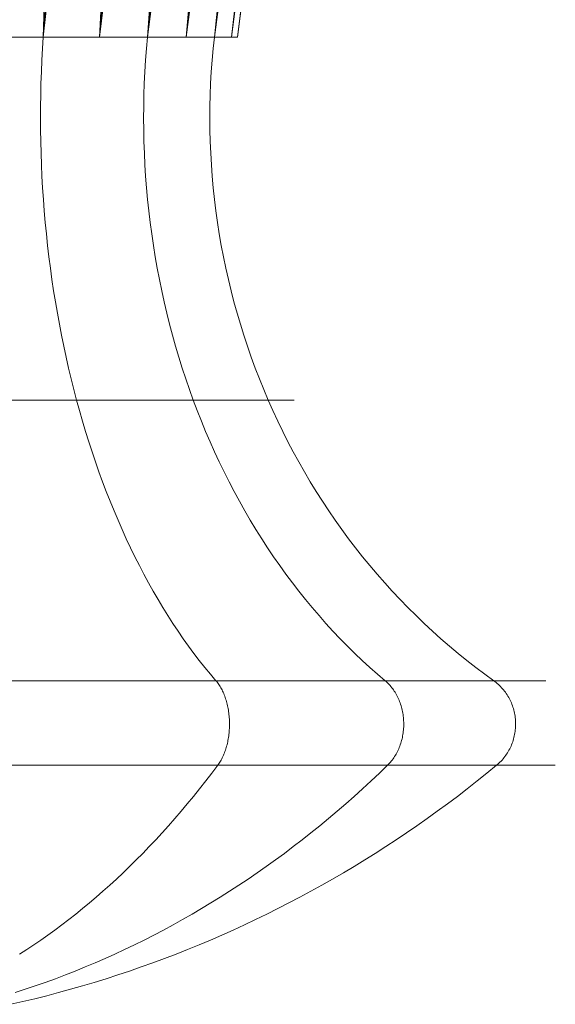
# Model space of a CAD drawing. Header units: millimetres. Extents: x -1263.7 to -1231.5, y -1158.3 to -1093.6.
# Tile 4 of 6: x -1236.6 to -1231.5, y -1126.4 to -1117. Entities that reach past the tile are written whole.
import ezdxf

# ---------------------------------------------------------------- set-up
doc = ezdxf.new("R2010")
doc.units = ezdxf.units.MM
doc.header["$LTSCALE"] = 254
doc.layers.get('0').update_dxf_attribs({"lineweight": 18})

msp = doc.modelspace()

# ---------------------------------------------------------------- linework, layer by layer
at = {"color": 7}
for points in [[(-1236.3717, -1117.1575, 44.6779), (-1236.3789, -1117.2679, 44.6878), (-1236.385, -1117.3786, 44.6961), (-1236.39, -1117.4894, 44.703), (-1236.3938, -1117.6003, 44.7083), (-1236.3966, -1117.7113, 44.712), (-1236.3982, -1117.8224, 44.7143), (-1236.3987, -1117.9335, 44.715), (-1236.3981, -1118.0446, 44.7141), (-1236.3963, -1118.1557, 44.7117), (-1236.3935, -1118.2667, 44.7078), (-1236.3895, -1118.3776, 44.7024), (-1236.3845, -1118.4884, 44.6954), (-1236.3783, -1118.599, 44.6869), (-1236.371, -1118.7094, 44.6769), (-1236.3626, -1118.8196, 44.6653), (-1236.3531, -1118.9296, 44.6522), (-1236.3425, -1119.0392, 44.6376), (-1236.3308, -1119.1485, 44.6215), (-1236.318, -1119.2575, 44.6038), (-1236.304, -1119.366, 44.5847), (-1236.2891, -1119.4742, 44.5641), (-1236.273, -1119.5819, 44.542), (-1236.2558, -1119.6891, 44.5183), (-1236.2376, -1119.7958, 44.4933), (-1236.2183, -1119.902, 44.4667), (-1236.1979, -1120.0075, 44.4387), (-1236.1765, -1120.1125, 44.4092), (-1236.154, -1120.2168, 44.3783), (-1236.1305, -1120.3205, 44.3459), (-1236.106, -1120.4235, 44.3121), (-1236.0804, -1120.5257, 44.2769), (-1236.0538, -1120.6272, 44.2403), (-1236.0262, -1120.7279, 44.2022), (-1235.9975, -1120.8277, 44.1628), (-1235.9679, -1120.9267, 44.122), (-1235.9373, -1121.0249, 44.0799), (-1235.9057, -1121.1221, 44.0364), (-1235.8731, -1121.2184, 43.9916), (-1235.8396, -1121.3138, 43.9454), (-1235.8051, -1121.4081, 43.8979), (-1235.7696, -1121.5015, 43.8491), (-1235.7333, -1121.5938, 43.7991), (-1235.696, -1121.685, 43.7478), (-1235.6578, -1121.7751, 43.6952), (-1235.6187, -1121.8641, 43.6414), (-1235.5787, -1121.952, 43.5863), (-1235.5378, -1122.0386, 43.5301), (-1235.4961, -1122.1241, 43.4726), (-1235.4535, -1122.2084, 43.414), (-1235.4101, -1122.2914, 43.3543), (-1235.3658, -1122.3731, 43.2933), (-1235.3207, -1122.4535, 43.2313), (-1235.2749, -1122.5326, 43.1682), (-1235.2282, -1122.6104, 43.104), (-1235.1808, -1122.6868, 43.0387), (-1235.1326, -1122.7618, 42.9724), (-1235.0837, -1122.8353, 42.905), (-1235.034, -1122.9075, 42.8366), (-1234.9836, -1122.9782, 42.7673), (-1234.9325, -1123.0474, 42.697), (-1234.8807, -1123.1151, 42.6257), (-1234.8283, -1123.1813, 42.5535), (-1234.7752, -1123.246, 42.4804), (-1234.7214, -1123.3091, 42.4064)], [(-1236.3717, -1117.1575, 51.959), (-1236.3789, -1117.2679, 51.9491), (-1236.385, -1117.3786, 51.9407), (-1236.39, -1117.4894, 51.9339), (-1236.3938, -1117.6003, 51.9286), (-1236.3966, -1117.7113, 51.9248), (-1236.3982, -1117.8224, 51.9226), (-1236.3987, -1117.9335, 51.9219), (-1236.3981, -1118.0446, 51.9227), (-1236.3963, -1118.1557, 51.9251), (-1236.3935, -1118.2667, 51.929), (-1236.3895, -1118.3776, 51.9345), (-1236.3845, -1118.4884, 51.9415), (-1236.3783, -1118.599, 51.95), (-1236.371, -1118.7094, 51.96), (-1236.3626, -1118.8196, 51.9716), (-1236.3531, -1118.9296, 51.9847), (-1236.3425, -1119.0392, 51.9993), (-1236.3308, -1119.1485, 52.0154), (-1236.318, -1119.2575, 52.033), (-1236.304, -1119.366, 52.0522), (-1236.2891, -1119.4742, 52.0728), (-1236.273, -1119.5819, 52.0949), (-1236.2558, -1119.6891, 52.1185), (-1236.2376, -1119.7958, 52.1436), (-1236.2183, -1119.902, 52.1702), (-1236.1979, -1120.0075, 52.1982), (-1236.1765, -1120.1125, 52.2277), (-1236.154, -1120.2168, 52.2586), (-1236.1305, -1120.3205, 52.291), (-1236.106, -1120.4235, 52.3248), (-1236.0804, -1120.5257, 52.36), (-1236.0538, -1120.6272, 52.3966), (-1236.0262, -1120.7279, 52.4346), (-1235.9975, -1120.8277, 52.474), (-1235.9679, -1120.9267, 52.5148), (-1235.9373, -1121.0249, 52.557), (-1235.9057, -1121.1221, 52.6005), (-1235.8731, -1121.2184, 52.6453), (-1235.8396, -1121.3138, 52.6915), (-1235.8051, -1121.4081, 52.739), (-1235.7696, -1121.5015, 52.7877), (-1235.7333, -1121.5938, 52.8378), (-1235.696, -1121.685, 52.8891), (-1235.6578, -1121.7751, 52.9417), (-1235.6187, -1121.8641, 52.9955), (-1235.5787, -1121.952, 53.0505), (-1235.5378, -1122.0386, 53.1068), (-1235.4961, -1122.1241, 53.1642), (-1235.4535, -1122.2084, 53.2228), (-1235.4101, -1122.2914, 53.2826), (-1235.3658, -1122.3731, 53.3435), (-1235.3207, -1122.4535, 53.4056), (-1235.2749, -1122.5326, 53.4687), (-1235.2282, -1122.6104, 53.5329), (-1235.1808, -1122.6868, 53.5982), (-1235.1326, -1122.7618, 53.6645), (-1235.0837, -1122.8353, 53.7319), (-1235.034, -1122.9075, 53.8002), (-1234.9836, -1122.9782, 53.8696), (-1234.9325, -1123.0474, 53.9399), (-1234.8807, -1123.1151, 54.0112), (-1234.8283, -1123.1813, 54.0834), (-1234.7752, -1123.246, 54.1565), (-1234.7214, -1123.3091, 54.2305)], [(-1235.3762, -1117.1575, 45.6734), (-1235.3861, -1117.2679, 45.6806), (-1235.3944, -1117.3786, 45.6867), (-1235.4013, -1117.4894, 45.6916), (-1235.4066, -1117.6003, 45.6955), (-1235.4104, -1117.7113, 45.6982), (-1235.4126, -1117.8224, 45.6999), (-1235.4133, -1117.9335, 45.7004), (-1235.4124, -1118.0446, 45.6997), (-1235.4101, -1118.1557, 45.698), (-1235.4062, -1118.2667, 45.6952), (-1235.4007, -1118.3776, 45.6912), (-1235.3937, -1118.4884, 45.6862), (-1235.3852, -1118.599, 45.68), (-1235.3752, -1118.7094, 45.6727), (-1235.3636, -1118.8196, 45.6643), (-1235.3505, -1118.9296, 45.6548), (-1235.3359, -1119.0392, 45.6442), (-1235.3198, -1119.1485, 45.6324), (-1235.3022, -1119.2575, 45.6196), (-1235.283, -1119.366, 45.6057), (-1235.2624, -1119.4742, 45.5907), (-1235.2403, -1119.5819, 45.5747), (-1235.2167, -1119.6891, 45.5575), (-1235.1916, -1119.7958, 45.5393), (-1235.165, -1119.902, 45.52), (-1235.137, -1120.0075, 45.4996), (-1235.1075, -1120.1125, 45.4782), (-1235.0766, -1120.2168, 45.4557), (-1235.0442, -1120.3205, 45.4322), (-1235.0104, -1120.4235, 45.4077), (-1234.9752, -1120.5257, 45.3821), (-1234.9386, -1120.6272, 45.3555), (-1234.9006, -1120.7279, 45.3278), (-1234.8611, -1120.8277, 45.2992), (-1234.8204, -1120.9267, 45.2696), (-1234.7782, -1121.0249, 45.239), (-1234.7347, -1121.1221, 45.2073), (-1234.6899, -1121.2184, 45.1748), (-1234.6437, -1121.3138, 45.1412), (-1234.5962, -1121.4081, 45.1067), (-1234.5475, -1121.5015, 45.0713), (-1234.4974, -1121.5938, 45.0349), (-1234.4461, -1121.685, 44.9976), (-1234.3935, -1121.7751, 44.9594), (-1234.3397, -1121.8641, 44.9203), (-1234.2846, -1121.952, 44.8804), (-1234.2284, -1122.0386, 44.8395), (-1234.171, -1122.1241, 44.7978), (-1234.1123, -1122.2084, 44.7552), (-1234.0526, -1122.2914, 44.7117), (-1233.9917, -1122.3731, 44.6675), (-1233.9296, -1122.4535, 44.6224), (-1233.8665, -1122.5326, 44.5766), (-1233.8023, -1122.6104, 44.5299), (-1233.737, -1122.6868, 44.4825), (-1233.6707, -1122.7618, 44.4343), (-1233.6033, -1122.8353, 44.3853), (-1233.535, -1122.9075, 44.3357), (-1233.4656, -1122.9782, 44.2853), (-1233.3953, -1123.0474, 44.2342), (-1233.324, -1123.1151, 44.1824), (-1233.2518, -1123.1813, 44.13), (-1233.1787, -1123.246, 44.0769), (-1233.1047, -1123.3091, 44.0231)], [(-1235.3762, -1117.1575, 50.9635), (-1235.3861, -1117.2679, 50.9563), (-1235.3944, -1117.3786, 50.9502), (-1235.4013, -1117.4894, 50.9452), (-1235.4066, -1117.6003, 50.9414), (-1235.4104, -1117.7113, 50.9386), (-1235.4126, -1117.8224, 50.937), (-1235.4133, -1117.9335, 50.9365), (-1235.4124, -1118.0446, 50.9371), (-1235.4101, -1118.1557, 50.9388), (-1235.4062, -1118.2667, 50.9417), (-1235.4007, -1118.3776, 50.9456), (-1235.3937, -1118.4884, 50.9507), (-1235.3852, -1118.599, 50.9569), (-1235.3752, -1118.7094, 50.9642), (-1235.3636, -1118.8196, 50.9726), (-1235.3505, -1118.9296, 50.9821), (-1235.3359, -1119.0392, 50.9927), (-1235.3198, -1119.1485, 51.0044), (-1235.3022, -1119.2575, 51.0172), (-1235.283, -1119.366, 51.0311), (-1235.2624, -1119.4742, 51.0461), (-1235.2403, -1119.5819, 51.0622), (-1235.2167, -1119.6891, 51.0794), (-1235.1916, -1119.7958, 51.0976), (-1235.165, -1119.902, 51.1169), (-1235.137, -1120.0075, 51.1373), (-1235.1075, -1120.1125, 51.1587), (-1235.0766, -1120.2168, 51.1811), (-1235.0442, -1120.3205, 51.2047), (-1235.0104, -1120.4235, 51.2292), (-1234.9752, -1120.5257, 51.2548), (-1234.9386, -1120.6272, 51.2814), (-1234.9006, -1120.7279, 51.309), (-1234.8611, -1120.8277, 51.3377), (-1234.8204, -1120.9267, 51.3673), (-1234.7782, -1121.0249, 51.3979), (-1234.7347, -1121.1221, 51.4295), (-1234.6899, -1121.2184, 51.4621), (-1234.6437, -1121.3138, 51.4956), (-1234.5962, -1121.4081, 51.5301), (-1234.5475, -1121.5015, 51.5656), (-1234.4974, -1121.5938, 51.6019), (-1234.4461, -1121.685, 51.6392), (-1234.3935, -1121.7751, 51.6774), (-1234.3397, -1121.8641, 51.7165), (-1234.2846, -1121.952, 51.7565), (-1234.2284, -1122.0386, 51.7974), (-1234.171, -1122.1241, 51.8391), (-1234.1123, -1122.2084, 51.8817), (-1234.0526, -1122.2914, 51.9251), (-1233.9917, -1122.3731, 51.9694), (-1233.9296, -1122.4535, 52.0144), (-1233.8665, -1122.5326, 52.0603), (-1233.8023, -1122.6104, 52.107), (-1233.737, -1122.6868, 52.1544), (-1233.6707, -1122.7618, 52.2026), (-1233.6033, -1122.8353, 52.2515), (-1233.535, -1122.9075, 52.3012), (-1233.4656, -1122.9782, 52.3516), (-1233.3953, -1123.0474, 52.4027), (-1233.324, -1123.1151, 52.4545), (-1233.2518, -1123.1813, 52.5069), (-1233.1787, -1123.246, 52.56), (-1233.1047, -1123.3091, 52.6138)], [(-1234.737, -1117.1575, 46.9279), (-1234.7486, -1117.2679, 46.9316), (-1234.7585, -1117.3786, 46.9348), (-1234.7665, -1117.4894, 46.9374), (-1234.7727, -1117.6003, 46.9395), (-1234.7772, -1117.7113, 46.9409), (-1234.7798, -1117.8224, 46.9418), (-1234.7806, -1117.9335, 46.942), (-1234.7796, -1118.0446, 46.9417), (-1234.7768, -1118.1557, 46.9408), (-1234.7722, -1118.2667, 46.9393), (-1234.7658, -1118.3776, 46.9372), (-1234.7576, -1118.4884, 46.9346), (-1234.7476, -1118.599, 46.9313), (-1234.7358, -1118.7094, 46.9275), (-1234.7222, -1118.8196, 46.9231), (-1234.7068, -1118.9296, 46.9181), (-1234.6897, -1119.0392, 46.9125), (-1234.6707, -1119.1485, 46.9063), (-1234.65, -1119.2575, 46.8996), (-1234.6275, -1119.366, 46.8923), (-1234.6033, -1119.4742, 46.8844), (-1234.5772, -1119.5819, 46.876), (-1234.5495, -1119.6891, 46.8669), (-1234.52, -1119.7958, 46.8573), (-1234.4888, -1119.902, 46.8472), (-1234.4558, -1120.0075, 46.8365), (-1234.4212, -1120.1125, 46.8252), (-1234.3848, -1120.2168, 46.8134), (-1234.3467, -1120.3205, 46.8011), (-1234.307, -1120.4235, 46.7881), (-1234.2656, -1120.5257, 46.7747), (-1234.2226, -1120.6272, 46.7607), (-1234.1779, -1120.7279, 46.7462), (-1234.1315, -1120.8277, 46.7311), (-1234.0836, -1120.9267, 46.7156), (-1234.034, -1121.0249, 46.6995), (-1233.9829, -1121.1221, 46.6828), (-1233.9302, -1121.2184, 46.6657), (-1233.8759, -1121.3138, 46.6481), (-1233.8201, -1121.4081, 46.6299), (-1233.7628, -1121.5015, 46.6113), (-1233.7039, -1121.5938, 46.5922), (-1233.6436, -1121.685, 46.5726), (-1233.5818, -1121.7751, 46.5525), (-1233.5185, -1121.8641, 46.532), (-1233.4538, -1121.952, 46.5109), (-1233.3877, -1122.0386, 46.4894), (-1233.3202, -1122.1241, 46.4675), (-1233.2513, -1122.2084, 46.4451), (-1233.181, -1122.2914, 46.4223), (-1233.1094, -1122.3731, 46.399), (-1233.0365, -1122.4535, 46.3753), (-1232.9623, -1122.5326, 46.3512), (-1232.8868, -1122.6104, 46.3267), (-1232.81, -1122.6868, 46.3018), (-1232.7321, -1122.7618, 46.2764), (-1232.6529, -1122.8353, 46.2507), (-1232.5725, -1122.9075, 46.2246), (-1232.491, -1122.9782, 46.1981), (-1232.4083, -1123.0474, 46.1712), (-1232.3245, -1123.1151, 46.144), (-1232.2397, -1123.1813, 46.1164), (-1232.1537, -1123.246, 46.0885), (-1232.0668, -1123.3091, 46.0602)], [(-1234.737, -1117.1575, 49.709), (-1234.7486, -1117.2679, 49.7052), (-1234.7585, -1117.3786, 49.702), (-1234.7665, -1117.4894, 49.6994), (-1234.7727, -1117.6003, 49.6974), (-1234.7772, -1117.7113, 49.696), (-1234.7798, -1117.8224, 49.6951), (-1234.7806, -1117.9335, 49.6948), (-1234.7796, -1118.0446, 49.6952), (-1234.7768, -1118.1557, 49.6961), (-1234.7722, -1118.2667, 49.6976), (-1234.7658, -1118.3776, 49.6996), (-1234.7576, -1118.4884, 49.7023), (-1234.7476, -1118.599, 49.7056), (-1234.7358, -1118.7094, 49.7094), (-1234.7222, -1118.8196, 49.7138), (-1234.7068, -1118.9296, 49.7188), (-1234.6897, -1119.0392, 49.7244), (-1234.6707, -1119.1485, 49.7305), (-1234.65, -1119.2575, 49.7373), (-1234.6275, -1119.366, 49.7446), (-1234.6033, -1119.4742, 49.7525), (-1234.5772, -1119.5819, 49.7609), (-1234.5495, -1119.6891, 49.7699), (-1234.52, -1119.7958, 49.7795), (-1234.4888, -1119.902, 49.7897), (-1234.4558, -1120.0075, 49.8004), (-1234.4212, -1120.1125, 49.8116), (-1234.3848, -1120.2168, 49.8234), (-1234.3467, -1120.3205, 49.8358), (-1234.307, -1120.4235, 49.8487), (-1234.2656, -1120.5257, 49.8622), (-1234.2226, -1120.6272, 49.8762), (-1234.1779, -1120.7279, 49.8907), (-1234.1315, -1120.8277, 49.9057), (-1234.0836, -1120.9267, 49.9213), (-1234.034, -1121.0249, 49.9374), (-1233.9829, -1121.1221, 49.954), (-1233.9302, -1121.2184, 49.9712), (-1233.8759, -1121.3138, 49.9888), (-1233.8201, -1121.4081, 50.0069), (-1233.7628, -1121.5015, 50.0256), (-1233.7039, -1121.5938, 50.0447), (-1233.6436, -1121.685, 50.0643), (-1233.5818, -1121.7751, 50.0844), (-1233.5185, -1121.8641, 50.1049), (-1233.4538, -1121.952, 50.1259), (-1233.3877, -1122.0386, 50.1474), (-1233.3202, -1122.1241, 50.1694), (-1233.2513, -1122.2084, 50.1918), (-1233.181, -1122.2914, 50.2146), (-1233.1094, -1122.3731, 50.2378), (-1233.0365, -1122.4535, 50.2615), (-1232.9623, -1122.5326, 50.2857), (-1232.8868, -1122.6104, 50.3102), (-1232.81, -1122.6868, 50.3351), (-1232.7321, -1122.7618, 50.3605), (-1232.6529, -1122.8353, 50.3862), (-1232.5725, -1122.9075, 50.4123), (-1232.491, -1122.9782, 50.4388), (-1232.4083, -1123.0474, 50.4656), (-1232.3245, -1123.1151, 50.4929), (-1232.2397, -1123.1813, 50.5204), (-1232.1537, -1123.246, 50.5484), (-1232.0668, -1123.3091, 50.5766)], [(-1234.7045, -1124.1159, 42.3831), (-1234.6978, -1124.1066, 42.3739), (-1234.6912, -1124.0971, 42.3649), (-1234.6849, -1124.0872, 42.3561), (-1234.6787, -1124.0769, 42.3476), (-1234.6727, -1124.0664, 42.3393), (-1234.6668, -1124.0556, 42.3313), (-1234.6612, -1124.0445, 42.3235), (-1234.6557, -1124.0331, 42.316), (-1234.6505, -1124.0215, 42.3088), (-1234.6454, -1124.0096, 42.3018), (-1234.6406, -1123.9974, 42.2952), (-1234.636, -1123.985, 42.2888), (-1234.6316, -1123.9724, 42.2827), (-1234.6274, -1123.9596, 42.277), (-1234.6234, -1123.9465, 42.2715), (-1234.6197, -1123.9333, 42.2663), (-1234.6161, -1123.9199, 42.2615), (-1234.6129, -1123.9063, 42.257), (-1234.6098, -1123.8926, 42.2528), (-1234.607, -1123.8787, 42.2489), (-1234.6044, -1123.8647, 42.2454), (-1234.6021, -1123.8506, 42.2422), (-1234.6, -1123.8363, 42.2394), (-1234.5982, -1123.822, 42.2368), (-1234.5966, -1123.8075, 42.2347), (-1234.5953, -1123.793, 42.2328), (-1234.5942, -1123.7785, 42.2313), (-1234.5934, -1123.7639, 42.2302), (-1234.5928, -1123.7492, 42.2294), (-1234.5925, -1123.7346, 42.2289), (-1234.5924, -1123.7199, 42.2288), (-1234.5926, -1123.7052, 42.2291), (-1234.593, -1123.6905, 42.2297), (-1234.5937, -1123.6759, 42.2306), (-1234.5947, -1123.6613, 42.2319), (-1234.5958, -1123.6468, 42.2336), (-1234.5973, -1123.6323, 42.2356), (-1234.599, -1123.6179, 42.2379), (-1234.6009, -1123.6036, 42.2405), (-1234.6031, -1123.5894, 42.2436), (-1234.6055, -1123.5753, 42.2469), (-1234.6082, -1123.5614, 42.2506), (-1234.6111, -1123.5475, 42.2546), (-1234.6143, -1123.5339, 42.2589), (-1234.6176, -1123.5204, 42.2636), (-1234.6212, -1123.507, 42.2685), (-1234.6251, -1123.4939, 42.2738), (-1234.6292, -1123.4809, 42.2794), (-1234.6334, -1123.4682, 42.2853), (-1234.6379, -1123.4557, 42.2915), (-1234.6427, -1123.4434, 42.298), (-1234.6476, -1123.4314, 42.3048), (-1234.6527, -1123.4196, 42.3119), (-1234.6581, -1123.408, 42.3192), (-1234.6636, -1123.3968, 42.3268), (-1234.6693, -1123.3858, 42.3347), (-1234.6752, -1123.3751, 42.3429), (-1234.6813, -1123.3647, 42.3512), (-1234.6876, -1123.3546, 42.3599), (-1234.6941, -1123.3449, 42.3687), (-1234.7007, -1123.3354, 42.3778), (-1234.7074, -1123.3263, 42.3872), (-1234.7144, -1123.3175, 42.3967), (-1234.7214, -1123.3091, 42.4064)], [(-1234.7045, -1124.1159, 54.2538), (-1234.6978, -1124.1066, 54.263), (-1234.6912, -1124.0971, 54.272), (-1234.6849, -1124.0872, 54.2808), (-1234.6787, -1124.0769, 54.2893), (-1234.6727, -1124.0664, 54.2976), (-1234.6668, -1124.0556, 54.3056), (-1234.6612, -1124.0445, 54.3134), (-1234.6557, -1124.0331, 54.3209), (-1234.6505, -1124.0215, 54.3281), (-1234.6454, -1124.0096, 54.335), (-1234.6406, -1123.9974, 54.3417), (-1234.636, -1123.985, 54.3481), (-1234.6316, -1123.9724, 54.3541), (-1234.6274, -1123.9596, 54.3599), (-1234.6234, -1123.9465, 54.3654), (-1234.6197, -1123.9333, 54.3705), (-1234.6161, -1123.9199, 54.3754), (-1234.6129, -1123.9063, 54.3799), (-1234.6098, -1123.8926, 54.3841), (-1234.607, -1123.8787, 54.3879), (-1234.6044, -1123.8647, 54.3915), (-1234.6021, -1123.8506, 54.3947), (-1234.6, -1123.8363, 54.3975), (-1234.5982, -1123.822, 54.4), (-1234.5966, -1123.8075, 54.4022), (-1234.5953, -1123.793, 54.4041), (-1234.5942, -1123.7785, 54.4055), (-1234.5934, -1123.7639, 54.4067), (-1234.5928, -1123.7492, 54.4075), (-1234.5925, -1123.7346, 54.4079), (-1234.5924, -1123.7199, 54.408), (-1234.5926, -1123.7052, 54.4078), (-1234.593, -1123.6905, 54.4072), (-1234.5937, -1123.6759, 54.4062), (-1234.5947, -1123.6613, 54.4049), (-1234.5958, -1123.6468, 54.4033), (-1234.5973, -1123.6323, 54.4013), (-1234.599, -1123.6179, 54.399), (-1234.6009, -1123.6036, 54.3963), (-1234.6031, -1123.5894, 54.3933), (-1234.6055, -1123.5753, 54.39), (-1234.6082, -1123.5614, 54.3863), (-1234.6111, -1123.5475, 54.3823), (-1234.6143, -1123.5339, 54.378), (-1234.6176, -1123.5204, 54.3733), (-1234.6212, -1123.507, 54.3683), (-1234.6251, -1123.4939, 54.363), (-1234.6292, -1123.4809, 54.3575), (-1234.6334, -1123.4682, 54.3516), (-1234.6379, -1123.4557, 54.3453), (-1234.6427, -1123.4434, 54.3389), (-1234.6476, -1123.4314, 54.3321), (-1234.6527, -1123.4196, 54.325), (-1234.6581, -1123.408, 54.3177), (-1234.6636, -1123.3968, 54.31), (-1234.6693, -1123.3858, 54.3022), (-1234.6752, -1123.3751, 54.294), (-1234.6813, -1123.3647, 54.2856), (-1234.6876, -1123.3546, 54.277), (-1234.6941, -1123.3449, 54.2681), (-1234.7007, -1123.3354, 54.259), (-1234.7074, -1123.3263, 54.2497), (-1234.7144, -1123.3175, 54.2402), (-1234.7214, -1123.3091, 54.2305)], [(-1233.0814, -1124.1159, 44.0062), (-1233.0722, -1124.1066, 43.9995), (-1233.0632, -1124.0971, 43.9929), (-1233.0544, -1124.0872, 43.9866), (-1233.0459, -1124.0769, 43.9804), (-1233.0376, -1124.0664, 43.9743), (-1233.0296, -1124.0556, 43.9685), (-1233.0218, -1124.0445, 43.9629), (-1233.0143, -1124.0331, 43.9574), (-1233.0071, -1124.0215, 43.9522), (-1233.0002, -1124.0096, 43.9471), (-1232.9935, -1123.9974, 43.9423), (-1232.9871, -1123.985, 43.9377), (-1232.9811, -1123.9724, 43.9332), (-1232.9753, -1123.9596, 43.929), (-1232.9698, -1123.9465, 43.9251), (-1232.9647, -1123.9333, 43.9213), (-1232.9598, -1123.9199, 43.9178), (-1232.9553, -1123.9063, 43.9145), (-1232.9511, -1123.8926, 43.9115), (-1232.9473, -1123.8787, 43.9087), (-1232.9437, -1123.8647, 43.9061), (-1232.9405, -1123.8506, 43.9038), (-1232.9377, -1123.8363, 43.9017), (-1232.9352, -1123.822, 43.8999), (-1232.933, -1123.8075, 43.8983), (-1232.9311, -1123.793, 43.897), (-1232.9297, -1123.7785, 43.8959), (-1232.9285, -1123.7639, 43.8951), (-1232.9277, -1123.7492, 43.8945), (-1232.9273, -1123.7346, 43.8942), (-1232.9272, -1123.7199, 43.8941), (-1232.9274, -1123.7052, 43.8943), (-1232.928, -1123.6905, 43.8947), (-1232.929, -1123.6759, 43.8954), (-1232.9303, -1123.6613, 43.8963), (-1232.9319, -1123.6468, 43.8975), (-1232.9339, -1123.6323, 43.899), (-1232.9362, -1123.6179, 43.9007), (-1232.9389, -1123.6036, 43.9026), (-1232.9419, -1123.5894, 43.9048), (-1232.9452, -1123.5753, 43.9072), (-1232.9489, -1123.5614, 43.9099), (-1232.9529, -1123.5475, 43.9128), (-1232.9572, -1123.5339, 43.9159), (-1232.9619, -1123.5204, 43.9193), (-1232.9669, -1123.507, 43.9229), (-1232.9721, -1123.4939, 43.9268), (-1232.9777, -1123.4809, 43.9308), (-1232.9836, -1123.4682, 43.9351), (-1232.9898, -1123.4557, 43.9396), (-1232.9963, -1123.4434, 43.9443), (-1233.0031, -1123.4314, 43.9493), (-1233.0102, -1123.4196, 43.9544), (-1233.0175, -1123.408, 43.9598), (-1233.0252, -1123.3968, 43.9653), (-1233.033, -1123.3858, 43.971), (-1233.0412, -1123.3751, 43.9769), (-1233.0496, -1123.3647, 43.983), (-1233.0582, -1123.3546, 43.9893), (-1233.0671, -1123.3449, 43.9957), (-1233.0762, -1123.3354, 44.0023), (-1233.0855, -1123.3263, 44.0091), (-1233.095, -1123.3175, 44.016), (-1233.1047, -1123.3091, 44.0231)], [(-1233.0814, -1124.1159, 52.6307), (-1233.0722, -1124.1066, 52.6374), (-1233.0632, -1124.0971, 52.6439), (-1233.0544, -1124.0872, 52.6503), (-1233.0459, -1124.0769, 52.6565), (-1233.0376, -1124.0664, 52.6625), (-1233.0296, -1124.0556, 52.6684), (-1233.0218, -1124.0445, 52.674), (-1233.0143, -1124.0331, 52.6795), (-1233.0071, -1124.0215, 52.6847), (-1233.0002, -1124.0096, 52.6897), (-1232.9935, -1123.9974, 52.6946), (-1232.9871, -1123.985, 52.6992), (-1232.9811, -1123.9724, 52.7036), (-1232.9753, -1123.9596, 52.7078), (-1232.9698, -1123.9465, 52.7118), (-1232.9647, -1123.9333, 52.7155), (-1232.9598, -1123.9199, 52.719), (-1232.9553, -1123.9063, 52.7223), (-1232.9511, -1123.8926, 52.7254), (-1232.9473, -1123.8787, 52.7282), (-1232.9437, -1123.8647, 52.7307), (-1232.9405, -1123.8506, 52.7331), (-1232.9377, -1123.8363, 52.7351), (-1232.9352, -1123.822, 52.737), (-1232.933, -1123.8075, 52.7386), (-1232.9311, -1123.793, 52.7399), (-1232.9297, -1123.7785, 52.741), (-1232.9285, -1123.7639, 52.7418), (-1232.9277, -1123.7492, 52.7424), (-1232.9273, -1123.7346, 52.7427), (-1232.9272, -1123.7199, 52.7428), (-1232.9274, -1123.7052, 52.7426), (-1232.928, -1123.6905, 52.7422), (-1232.929, -1123.6759, 52.7415), (-1232.9303, -1123.6613, 52.7405), (-1232.9319, -1123.6468, 52.7393), (-1232.9339, -1123.6323, 52.7379), (-1232.9362, -1123.6179, 52.7362), (-1232.9389, -1123.6036, 52.7343), (-1232.9419, -1123.5894, 52.7321), (-1232.9452, -1123.5753, 52.7297), (-1232.9489, -1123.5614, 52.727), (-1232.9529, -1123.5475, 52.7241), (-1232.9572, -1123.5339, 52.7209), (-1232.9619, -1123.5204, 52.7176), (-1232.9669, -1123.507, 52.7139), (-1232.9721, -1123.4939, 52.7101), (-1232.9777, -1123.4809, 52.706), (-1232.9836, -1123.4682, 52.7018), (-1232.9898, -1123.4557, 52.6972), (-1232.9963, -1123.4434, 52.6925), (-1233.0031, -1123.4314, 52.6876), (-1233.0102, -1123.4196, 52.6825), (-1233.0175, -1123.408, 52.6771), (-1233.0252, -1123.3968, 52.6716), (-1233.033, -1123.3858, 52.6659), (-1233.0412, -1123.3751, 52.6599), (-1233.0496, -1123.3647, 52.6539), (-1233.0582, -1123.3546, 52.6476), (-1233.0671, -1123.3449, 52.6411), (-1233.0762, -1123.3354, 52.6345), (-1233.0855, -1123.3263, 52.6278), (-1233.095, -1123.3175, 52.6208), (-1233.1047, -1123.3091, 52.6138)], [(-1232.0394, -1124.1159, 46.0513), (-1232.0285, -1124.1066, 46.0478), (-1232.0179, -1124.0971, 46.0444), (-1232.0076, -1124.0872, 46.041), (-1231.9976, -1124.0769, 46.0378), (-1231.9879, -1124.0664, 46.0346), (-1231.9784, -1124.0556, 46.0315), (-1231.9693, -1124.0445, 46.0286), (-1231.9605, -1124.0331, 46.0257), (-1231.952, -1124.0215, 46.023), (-1231.9438, -1124.0096, 46.0203), (-1231.936, -1123.9974, 46.0178), (-1231.9285, -1123.985, 46.0153), (-1231.9214, -1123.9724, 46.013), (-1231.9146, -1123.9596, 46.0108), (-1231.9082, -1123.9465, 46.0087), (-1231.9021, -1123.9333, 46.0067), (-1231.8964, -1123.9199, 46.0049), (-1231.8911, -1123.9063, 46.0032), (-1231.8862, -1123.8926, 46.0016), (-1231.8816, -1123.8787, 46.0001), (-1231.8775, -1123.8647, 45.9987), (-1231.8737, -1123.8506, 45.9975), (-1231.8704, -1123.8363, 45.9964), (-1231.8674, -1123.822, 45.9955), (-1231.8648, -1123.8075, 45.9946), (-1231.8627, -1123.793, 45.9939), (-1231.8609, -1123.7785, 45.9934), (-1231.8596, -1123.7639, 45.9929), (-1231.8587, -1123.7492, 45.9926), (-1231.8581, -1123.7346, 45.9925), (-1231.858, -1123.7199, 45.9924), (-1231.8583, -1123.7052, 45.9925), (-1231.859, -1123.6905, 45.9927), (-1231.8601, -1123.6759, 45.9931), (-1231.8616, -1123.6613, 45.9936), (-1231.8636, -1123.6468, 45.9942), (-1231.8659, -1123.6323, 45.995), (-1231.8686, -1123.6179, 45.9959), (-1231.8718, -1123.6036, 45.9969), (-1231.8753, -1123.5894, 45.998), (-1231.8792, -1123.5753, 45.9993), (-1231.8836, -1123.5614, 46.0007), (-1231.8883, -1123.5475, 46.0022), (-1231.8934, -1123.5339, 46.0039), (-1231.8988, -1123.5204, 46.0057), (-1231.9047, -1123.507, 46.0076), (-1231.9109, -1123.4939, 46.0096), (-1231.9175, -1123.4809, 46.0117), (-1231.9244, -1123.4682, 46.014), (-1231.9317, -1123.4557, 46.0164), (-1231.9393, -1123.4434, 46.0188), (-1231.9473, -1123.4314, 46.0214), (-1231.9556, -1123.4196, 46.0241), (-1231.9643, -1123.408, 46.0269), (-1231.9732, -1123.3968, 46.0298), (-1231.9825, -1123.3858, 46.0329), (-1231.992, -1123.3751, 46.036), (-1232.0019, -1123.3647, 46.0392), (-1232.0121, -1123.3546, 46.0425), (-1232.0225, -1123.3449, 46.0459), (-1232.0332, -1123.3354, 46.0493), (-1232.0441, -1123.3263, 46.0529), (-1232.0553, -1123.3175, 46.0565), (-1232.0668, -1123.3091, 46.0602)], [(-1232.0394, -1124.1159, 50.5855), (-1232.0285, -1124.1066, 50.5891), (-1232.0179, -1124.0971, 50.5925), (-1232.0076, -1124.0872, 50.5958), (-1231.9976, -1124.0769, 50.5991), (-1231.9879, -1124.0664, 50.6023), (-1231.9784, -1124.0556, 50.6053), (-1231.9693, -1124.0445, 50.6083), (-1231.9605, -1124.0331, 50.6112), (-1231.952, -1124.0215, 50.6139), (-1231.9438, -1124.0096, 50.6166), (-1231.936, -1123.9974, 50.6191), (-1231.9285, -1123.985, 50.6215), (-1231.9214, -1123.9724, 50.6239), (-1231.9146, -1123.9596, 50.6261), (-1231.9082, -1123.9465, 50.6282), (-1231.9021, -1123.9333, 50.6301), (-1231.8964, -1123.9199, 50.632), (-1231.8911, -1123.9063, 50.6337), (-1231.8862, -1123.8926, 50.6353), (-1231.8816, -1123.8787, 50.6368), (-1231.8775, -1123.8647, 50.6381), (-1231.8737, -1123.8506, 50.6393), (-1231.8704, -1123.8363, 50.6404), (-1231.8674, -1123.822, 50.6414), (-1231.8648, -1123.8075, 50.6422), (-1231.8627, -1123.793, 50.6429), (-1231.8609, -1123.7785, 50.6435), (-1231.8596, -1123.7639, 50.6439), (-1231.8587, -1123.7492, 50.6442), (-1231.8581, -1123.7346, 50.6444), (-1231.858, -1123.7199, 50.6445), (-1231.8583, -1123.7052, 50.6444), (-1231.859, -1123.6905, 50.6441), (-1231.8601, -1123.6759, 50.6438), (-1231.8616, -1123.6613, 50.6433), (-1231.8636, -1123.6468, 50.6426), (-1231.8659, -1123.6323, 50.6419), (-1231.8686, -1123.6179, 50.641), (-1231.8718, -1123.6036, 50.64), (-1231.8753, -1123.5894, 50.6388), (-1231.8792, -1123.5753, 50.6376), (-1231.8836, -1123.5614, 50.6362), (-1231.8883, -1123.5475, 50.6346), (-1231.8934, -1123.5339, 50.633), (-1231.8988, -1123.5204, 50.6312), (-1231.9047, -1123.507, 50.6293), (-1231.9109, -1123.4939, 50.6273), (-1231.9175, -1123.4809, 50.6251), (-1231.9244, -1123.4682, 50.6229), (-1231.9317, -1123.4557, 50.6205), (-1231.9393, -1123.4434, 50.618), (-1231.9473, -1123.4314, 50.6154), (-1231.9556, -1123.4196, 50.6127), (-1231.9643, -1123.408, 50.6099), (-1231.9732, -1123.3968, 50.607), (-1231.9825, -1123.3858, 50.604), (-1231.992, -1123.3751, 50.6009), (-1232.0019, -1123.3647, 50.5977), (-1232.0121, -1123.3546, 50.5944), (-1232.0225, -1123.3449, 50.591), (-1232.0332, -1123.3354, 50.5875), (-1232.0441, -1123.3263, 50.584), (-1232.0553, -1123.3175, 50.5803), (-1232.0668, -1123.3091, 50.5766)], [(-1236.6828, -1126.4008, 47.5601), (-1236.568, -1126.3746, 47.5228), (-1236.4533, -1126.3472, 47.4855), (-1236.339, -1126.3184, 47.4484), (-1236.225, -1126.2885, 47.4113), (-1236.1112, -1126.2573, 47.3744), (-1235.9978, -1126.2248, 47.3375), (-1235.8847, -1126.1911, 47.3008), (-1235.772, -1126.1562, 47.2641), (-1235.6596, -1126.12, 47.2276), (-1235.5476, -1126.0826, 47.1912), (-1235.4359, -1126.044, 47.1549), (-1235.3246, -1126.0041, 47.1188), (-1235.2138, -1125.963, 47.0828), (-1235.1033, -1125.9208, 47.0469), (-1234.9933, -1125.8773, 47.0111), (-1234.8837, -1125.8326, 46.9755), (-1234.7745, -1125.7867, 46.9401), (-1234.6659, -1125.7396, 46.9047), (-1234.5577, -1125.6913, 46.8696), (-1234.4499, -1125.6419, 46.8346), (-1234.3427, -1125.5913, 46.7997), (-1234.236, -1125.5394, 46.7651), (-1234.1298, -1125.4865, 46.7306), (-1234.0241, -1125.4323, 46.6962), (-1233.919, -1125.3771, 46.6621), (-1233.8144, -1125.3206, 46.6281), (-1233.7104, -1125.263, 46.5943), (-1233.607, -1125.2043, 46.5607), (-1233.5041, -1125.1445, 46.5273), (-1233.4019, -1125.0835, 46.494), (-1233.3002, -1125.0214, 46.461), (-1233.1992, -1124.9582, 46.4282), (-1233.0988, -1124.8939, 46.3956), (-1232.9991, -1124.8285, 46.3632), (-1232.9, -1124.7621, 46.331), (-1232.8016, -1124.6945, 46.299), (-1232.7038, -1124.6258, 46.2672), (-1232.6068, -1124.5561, 46.2357), (-1232.5104, -1124.4854, 46.2044), (-1232.4147, -1124.4135, 46.1733), (-1232.3198, -1124.3407, 46.1425), (-1232.2256, -1124.2668, 46.1118), (-1232.1321, -1124.1918, 46.0815), (-1232.0394, -1124.1159, 46.0513)], [(-1236.6828, -1126.4008, 49.0768), (-1236.568, -1126.3746, 49.1141), (-1236.4533, -1126.3472, 49.1513), (-1236.339, -1126.3184, 49.1885), (-1236.225, -1126.2885, 49.2255), (-1236.1112, -1126.2573, 49.2625), (-1235.9978, -1126.2248, 49.2993), (-1235.8847, -1126.1911, 49.3361), (-1235.772, -1126.1562, 49.3727), (-1235.6596, -1126.12, 49.4092), (-1235.5476, -1126.0826, 49.4456), (-1235.4359, -1126.044, 49.4819), (-1235.3246, -1126.0041, 49.5181), (-1235.2138, -1125.963, 49.5541), (-1235.1033, -1125.9208, 49.59), (-1234.9933, -1125.8773, 49.6257), (-1234.8837, -1125.8326, 49.6613), (-1234.7745, -1125.7867, 49.6968), (-1234.6659, -1125.7396, 49.7321), (-1234.5577, -1125.6913, 49.7673), (-1234.4499, -1125.6419, 49.8023), (-1234.3427, -1125.5913, 49.8371), (-1234.236, -1125.5394, 49.8718), (-1234.1298, -1125.4865, 49.9063), (-1234.0241, -1125.4323, 49.9406), (-1233.919, -1125.3771, 49.9748), (-1233.8144, -1125.3206, 50.0088), (-1233.7104, -1125.263, 50.0426), (-1233.607, -1125.2043, 50.0762), (-1233.5041, -1125.1445, 50.1096), (-1233.4019, -1125.0835, 50.1428), (-1233.3002, -1125.0214, 50.1758), (-1233.1992, -1124.9582, 50.2087), (-1233.0988, -1124.8939, 50.2413), (-1232.9991, -1124.8285, 50.2737), (-1232.9, -1124.7621, 50.3059), (-1232.8016, -1124.6945, 50.3379), (-1232.7038, -1124.6258, 50.3696), (-1232.6068, -1124.5561, 50.4012), (-1232.5104, -1124.4854, 50.4325), (-1232.4147, -1124.4135, 50.4636), (-1232.3198, -1124.3407, 50.4944), (-1232.2256, -1124.2668, 50.525), (-1232.1321, -1124.1918, 50.5554), (-1232.0394, -1124.1159, 50.5855)], [(-1236.6419, -1126.2885, 46.593), (-1236.5452, -1126.2573, 46.5227), (-1236.4487, -1126.2248, 46.4526), (-1236.3525, -1126.1911, 46.3827), (-1236.2566, -1126.1562, 46.3131), (-1236.161, -1126.12, 46.2436), (-1236.0657, -1126.0826, 46.1744), (-1235.9707, -1126.044, 46.1053), (-1235.876, -1126.0041, 46.0366), (-1235.7817, -1125.963, 45.9681), (-1235.6878, -1125.9208, 45.8998), (-1235.5942, -1125.8773, 45.8318), (-1235.501, -1125.8326, 45.7641), (-1235.4081, -1125.7867, 45.6966), (-1235.3157, -1125.7396, 45.6294), (-1235.2236, -1125.6913, 45.5626), (-1235.132, -1125.6419, 45.496), (-1235.0408, -1125.5913, 45.4297), (-1234.95, -1125.5394, 45.3638), (-1234.8596, -1125.4865, 45.2981), (-1234.7698, -1125.4323, 45.2328), (-1234.6803, -1125.3771, 45.1678), (-1234.5914, -1125.3206, 45.1032), (-1234.5029, -1125.263, 45.0389), (-1234.4149, -1125.2043, 44.975), (-1234.3274, -1125.1445, 44.9114), (-1234.2404, -1125.0835, 44.8482), (-1234.154, -1125.0214, 44.7854), (-1234.0681, -1124.9582, 44.723), (-1233.9827, -1124.8939, 44.661), (-1233.8978, -1124.8285, 44.5993), (-1233.8135, -1124.7621, 44.5381), (-1233.7298, -1124.6945, 44.4772), (-1233.6467, -1124.6258, 44.4168), (-1233.5641, -1124.5561, 44.3568), (-1233.4821, -1124.4854, 44.2973), (-1233.4007, -1124.4135, 44.2382), (-1233.32, -1124.3407, 44.1795), (-1233.2398, -1124.2668, 44.1212), (-1233.1603, -1124.1918, 44.0635), (-1233.0814, -1124.1159, 44.0062)], [(-1236.6419, -1126.2885, 50.0438), (-1236.5452, -1126.2573, 50.1141), (-1236.4487, -1126.2248, 50.1842), (-1236.3525, -1126.1911, 50.2541), (-1236.2566, -1126.1562, 50.3238), (-1236.161, -1126.12, 50.3933), (-1236.0657, -1126.0826, 50.4625), (-1235.9707, -1126.044, 50.5315), (-1235.876, -1126.0041, 50.6003), (-1235.7817, -1125.963, 50.6688), (-1235.6878, -1125.9208, 50.7371), (-1235.5942, -1125.8773, 50.8051), (-1235.501, -1125.8326, 50.8728), (-1235.4081, -1125.7867, 50.9403), (-1235.3157, -1125.7396, 51.0074), (-1235.2236, -1125.6913, 51.0743), (-1235.132, -1125.6419, 51.1409), (-1235.0408, -1125.5913, 51.2072), (-1234.95, -1125.5394, 51.2731), (-1234.8596, -1125.4865, 51.3388), (-1234.7698, -1125.4323, 51.4041), (-1234.6803, -1125.3771, 51.469), (-1234.5914, -1125.3206, 51.5337), (-1234.5029, -1125.263, 51.5979), (-1234.4149, -1125.2043, 51.6619), (-1234.3274, -1125.1445, 51.7254), (-1234.2404, -1125.0835, 51.7886), (-1234.154, -1125.0214, 51.8514), (-1234.0681, -1124.9582, 51.9139), (-1233.9827, -1124.8939, 51.9759), (-1233.8978, -1124.8285, 52.0376), (-1233.8135, -1124.7621, 52.0988), (-1233.7298, -1124.6945, 52.1596), (-1233.6467, -1124.6258, 52.22), (-1233.5641, -1124.5561, 52.28), (-1233.4821, -1124.4854, 52.3396), (-1233.4007, -1124.4135, 52.3987), (-1233.32, -1124.3407, 52.4574), (-1233.2398, -1124.2668, 52.5156), (-1233.1603, -1124.1918, 52.5734), (-1233.0814, -1124.1159, 52.6307)], [(-1236.5981, -1125.9208, 44.9895), (-1236.5301, -1125.8773, 44.8959), (-1236.4624, -1125.8326, 44.8026), (-1236.3949, -1125.7867, 44.7098), (-1236.3278, -1125.7396, 44.6173), (-1236.2609, -1125.6913, 44.5253), (-1236.1943, -1125.6419, 44.4337), (-1236.128, -1125.5913, 44.3424), (-1236.0621, -1125.5394, 44.2517), (-1235.9964, -1125.4865, 44.1613), (-1235.9311, -1125.4323, 44.0714), (-1235.8662, -1125.3771, 43.982), (-1235.8015, -1125.3206, 43.8931), (-1235.7372, -1125.263, 43.8046), (-1235.6733, -1125.2043, 43.7166), (-1235.6098, -1125.1445, 43.6291), (-1235.5466, -1125.0835, 43.5421), (-1235.4837, -1125.0214, 43.4557), (-1235.4213, -1124.9582, 43.3697), (-1235.3593, -1124.8939, 43.2843), (-1235.2976, -1124.8285, 43.1995), (-1235.2364, -1124.7621, 43.1152), (-1235.1756, -1124.6945, 43.0315), (-1235.1151, -1124.6258, 42.9483), (-1235.0552, -1124.5561, 42.8658), (-1234.9956, -1124.4854, 42.7838), (-1234.9365, -1124.4135, 42.7024), (-1234.8778, -1124.3407, 42.6217), (-1234.8196, -1124.2668, 42.5415), (-1234.7618, -1124.1918, 42.462), (-1234.7045, -1124.1159, 42.3831)], [(-1236.5981, -1125.9208, 51.6474), (-1236.5301, -1125.8773, 51.741), (-1236.4624, -1125.8326, 51.8342), (-1236.3949, -1125.7867, 51.9271), (-1236.3278, -1125.7396, 52.0195), (-1236.2609, -1125.6913, 52.1116), (-1236.1943, -1125.6419, 52.2032), (-1236.128, -1125.5913, 52.2944), (-1236.0621, -1125.5394, 52.3852), (-1235.9964, -1125.4865, 52.4755), (-1235.9311, -1125.4323, 52.5654), (-1235.8662, -1125.3771, 52.6549), (-1235.8015, -1125.3206, 52.7438), (-1235.7372, -1125.263, 52.8323), (-1235.6733, -1125.2043, 52.9203), (-1235.6098, -1125.1445, 53.0078), (-1235.5466, -1125.0835, 53.0947), (-1235.4837, -1125.0214, 53.1812), (-1235.4213, -1124.9582, 53.2671), (-1235.3593, -1124.8939, 53.3525), (-1235.2976, -1124.8285, 53.4374), (-1235.2364, -1124.7621, 53.5217), (-1235.1756, -1124.6945, 53.6054), (-1235.1151, -1124.6258, 53.6885), (-1235.0552, -1124.5561, 53.7711), (-1234.9956, -1124.4854, 53.8531), (-1234.9365, -1124.4135, 53.9345), (-1234.8778, -1124.3407, 54.0152), (-1234.8196, -1124.2668, 54.0954), (-1234.7618, -1124.1918, 54.1749), (-1234.7045, -1124.1159, 54.2538)]]:
    msp.add_polyline3d(points, dxfattribs=at)
at = {"color": 7, "extrusion": (0, 1, 0)}
msp.add_circle((1239.0168, 48.3184, -1117.1602), 4.5, dxfattribs=at)
at = {"color": 7, "extrusion": (0, -1, 0)}
for centre, radius in [((-1239.0168, 48.3184, 1120.6272), 5.0409), ((-1238.9139, 48.0888, 1123.3091), 7.3448), ((-1239.0168, 48.3184, 1124.1159), 7.538), ((-1239.0168, 48.3184, 1124.1159), 7.2828)]:
    msp.add_circle(centre, radius, dxfattribs=at)

# ---------------------------------------------------------------- meshes
at = {"color": 7}
mesh = msp.add_polyface(dxfattribs=at)
corners = [(-1231.6091, -1093.5602, 49.4917), (-1231.5168, -1093.5602, 48.3184), (-1234.5168, -1117.1602, 48.3184), (-1234.5722, -1117.1602, 49.0224), (-1234.737, -1117.1602, 49.709), (-1231.8838, -1093.5602, 50.6361), (-1232.3342, -1093.5602, 51.7234), (-1235.0072, -1117.1602, 50.3614), (-1232.9491, -1093.5602, 52.7268), (-1235.3762, -1117.1602, 50.9635), (-1235.8348, -1117.1602, 51.5004), (-1233.7135, -1093.5602, 53.6217), (-1234.6084, -1093.5602, 54.3861), (-1236.3717, -1117.1602, 51.959), (-1236.9738, -1117.1602, 52.328), (-1235.6118, -1093.5602, 55.001), (-1236.6991, -1093.5602, 55.4514), (-1237.6262, -1117.1602, 52.5982), (-1237.8435, -1093.5602, 55.7261), (-1238.3128, -1117.1602, 52.763), (-1239.0168, -1117.1602, 52.8184), (-1239.0168, -1093.5602, 55.8184), (-1240.19, -1093.5602, 55.7261), (-1239.7207, -1117.1602, 52.763), (-1240.4073, -1117.1602, 52.5982), (-1241.3344, -1093.5602, 55.4514), (-1242.4217, -1093.5602, 55.001), (-1241.0597, -1117.1602, 52.328), (-1243.4251, -1093.5602, 54.3861), (-1241.6618, -1117.1602, 51.959), (-1242.1987, -1117.1602, 51.5004), (-1244.3201, -1093.5602, 53.6217), (-1245.0844, -1093.5602, 52.7268), (-1242.6573, -1117.1602, 50.9635), (-1243.0263, -1117.1602, 50.3614), (-1245.6993, -1093.5602, 51.7234), (-1246.1497, -1093.5602, 50.6361), (-1243.2965, -1117.1602, 49.709), (-1246.4244, -1093.5602, 49.4917), (-1243.4614, -1117.1602, 49.0224), (-1243.4614, -1117.1602, 47.6145), (-1243.2965, -1117.1602, 46.9279), (-1246.1497, -1093.5602, 46.0008), (-1246.4244, -1093.5602, 47.1452), (-1246.5168, -1093.5602, 48.3184), (-1243.5168, -1117.1602, 48.3184), (-1245.6993, -1093.5602, 44.9135), (-1243.0263, -1117.1602, 46.2755), (-1245.0844, -1093.5602, 43.91), (-1242.6573, -1117.1602, 45.6734), (-1242.1987, -1117.1602, 45.1365), (-1244.3201, -1093.5602, 43.0151), (-1243.4251, -1093.5602, 42.2508), (-1241.6618, -1117.1602, 44.6779), (-1241.0597, -1117.1602, 44.3089), (-1242.4217, -1093.5602, 41.6359), (-1241.3344, -1093.5602, 41.1855), (-1240.4073, -1117.1602, 44.0387), (-1240.19, -1093.5602, 40.9108), (-1239.7207, -1117.1602, 43.8738), (-1239.0168, -1117.1602, 43.8184), (-1239.0168, -1093.5602, 40.8184), (-1237.8435, -1093.5602, 40.9108), (-1238.3128, -1117.1602, 43.8738), (-1237.6262, -1117.1602, 44.0387), (-1236.6991, -1093.5602, 41.1855), (-1235.6118, -1093.5602, 41.6359), (-1236.9738, -1117.1602, 44.3089), (-1234.6084, -1093.5602, 42.2508), (-1236.3717, -1117.1602, 44.6779), (-1235.8348, -1117.1602, 45.1365), (-1233.7135, -1093.5602, 43.0151), (-1232.9491, -1093.5602, 43.91), (-1235.3762, -1117.1602, 45.6734), (-1235.0072, -1117.1602, 46.2755), (-1232.3342, -1093.5602, 44.9135), (-1231.8838, -1093.5602, 46.0008), (-1234.737, -1117.1602, 46.9279), (-1231.6091, -1093.5602, 47.1452), (-1234.5722, -1117.1602, 47.6145)]
mesh.append_faces([[corners[k] for k in face] for face in [(79, 1, 78, 78), (79, 2, 1, 1), (78, 77, 79, 79), (78, 76, 77, 77), (76, 74, 77, 77), (76, 75, 74, 74), (73, 75, 72, 72), (73, 74, 75, 75), (72, 70, 73, 73), (72, 71, 70, 70), (69, 71, 68, 68), (69, 70, 71, 71), (68, 67, 69, 69), (68, 66, 67, 67), (66, 64, 67, 67), (66, 65, 64, 64), (63, 65, 62, 62), (63, 64, 65, 65), (62, 60, 63, 63), (62, 61, 60, 60), (59, 61, 58, 58), (59, 60, 61, 61), (58, 57, 59, 59), (58, 56, 57, 57), (56, 54, 57, 57), (56, 55, 54, 54), (53, 55, 52, 52), (53, 54, 55, 55), (52, 50, 53, 53), (52, 51, 50, 50), (49, 51, 48, 48), (49, 50, 51, 51), (48, 47, 49, 49), (48, 46, 47, 47), (46, 41, 47, 47), (46, 42, 41, 41), (44, 39, 45, 45), (44, 38, 39, 39), (43, 45, 40, 40), (43, 44, 45, 45), (40, 42, 43, 43), (40, 41, 42, 42), (38, 37, 39, 39), (38, 36, 37, 37), (36, 34, 37, 37), (36, 35, 34, 34), (33, 35, 32, 32), (33, 34, 35, 35), (32, 30, 33, 33), (32, 31, 30, 30), (29, 31, 28, 28), (29, 30, 31, 31), (28, 27, 29, 29), (28, 26, 27, 27), (26, 24, 27, 27), (26, 25, 24, 24), (23, 25, 22, 22), (23, 24, 25, 25), (22, 20, 23, 23), (22, 21, 20, 20), (19, 21, 18, 18), (19, 20, 21, 21), (18, 17, 19, 19), (18, 16, 17, 17), (16, 14, 17, 17), (16, 15, 14, 14), (13, 15, 12, 12), (13, 14, 15, 15), (12, 10, 13, 13), (12, 11, 10, 10), (9, 11, 8, 8), (9, 10, 11, 11), (8, 7, 9, 9), (8, 6, 7, 7), (6, 4, 7, 7), (6, 5, 4, 4), (3, 5, 0, 0), (3, 4, 5, 5), (0, 2, 3, 3), (0, 1, 2, 2)]], dxfattribs={"vtx3": -1, "color": 7})

doc.saveas('drawing.dxf')
